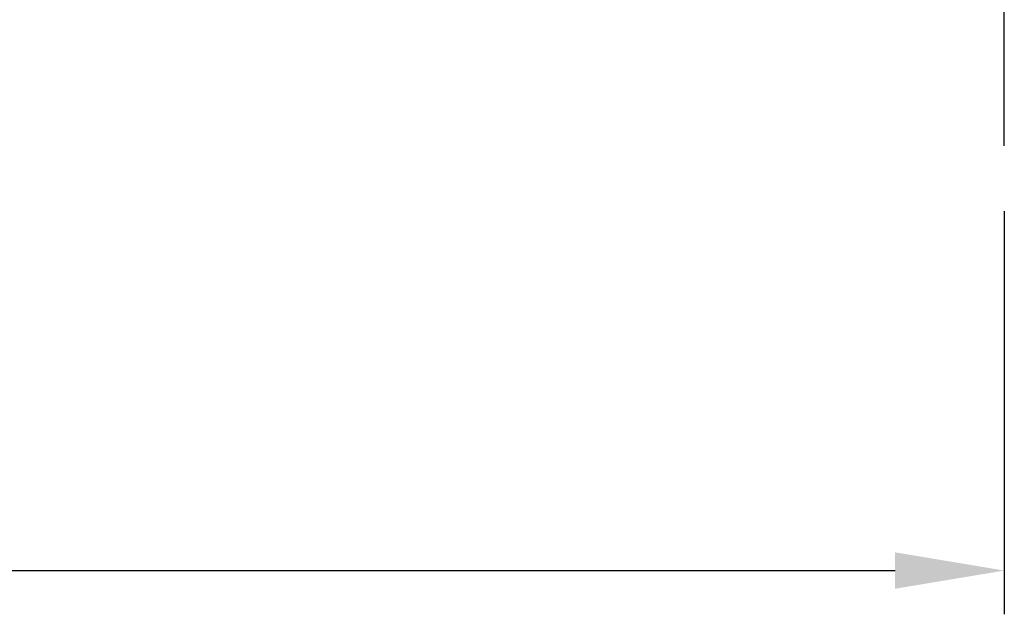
# Model space of a CAD drawing. Header units: millimetres. Extents: x 709 to 1297, y 174 to 394.
# Tile 3 of 52: x 1070 to 1115, y 174 to 201. Entities that reach past the tile are written whole.
import ezdxf

# ---------------------------------------------------------------- set-up
doc = ezdxf.new("R2010")
doc.units = ezdxf.units.MM
doc.header["$LTSCALE"] = 10
doc.linetypes.add('CENTER', pattern=[2, 1.25, -0.25, 0.25, -0.25])
doc.layers.add('CL', color=1, linetype='CENTER')
doc.layers.add('DIM', color=4, linetype='Continuous')
doc.styles.add('DIM-7', font='SIMPLEX.shx', dxfattribs={"width": 0.7, "bigfont": 'chineset.shx'})
doc.dimstyles.new('CNS', dxfattribs={"dimtxt": 3.5, "dimasz": 2.5, "dimexe": 1, "dimexo": 1.5, "dimgap": 0.09, "dimtad": 0, "dimdsep": 46, "dimtxsty": 'DIM-7', "dimcen": 0.09, "dimclrd": 1, "dimclre": 1, "dimclrt": 4, "dimadec": 0, "dimazin": 0, "dimtfac": 1, "dimtix": 1, "dimtmove": 2, "dimatfit": 3, "dimfxl": 1, "dimtvp": 0.971429, "dimtolj": 1, "dimarcsym": 0})

# ---------------------------------------------------------------- blocks, each defined once
blk = doc.blocks.new('*D47')
at = {"layer": 'DEFPOINTS', "color": 0, "transparency": 16777216}
for p in [(995.128, 195.431), (1115.128, 195.431), (1115.128, 175.998)]:
    blk.add_point(p, dxfattribs=at)
at = {"layer": 'DIM', "color": 7, "lineweight": -2, "transparency": 16777216}
for p, q in [((995.128, 192.431), (995.128, 173.998)), ((1115.128, 192.431), (1115.128, 173.998)), ((1000.128, 175.998), (1110.128, 175.998))]:
    blk.add_line(p, q, dxfattribs=at)
at = {"layer": 'DIM', "color": 7, "transparency": 16777216}
for points in [[(1000.128, 176.832), (1000.128, 175.165), (995.128, 175.998)], [(1110.128, 176.832), (1110.128, 175.165), (1115.128, 175.998)]]:
    blk.add_solid(points, dxfattribs=at)
at = {"layer": 'DIM', "color": 7, "transparency": 16777216, "insert": (1055.128, 181.098), "char_height": 7, "attachment_point": 5, "style": 'DIM-7'}
blk.add_mtext('\\A1;120', dxfattribs=at)

msp = doc.modelspace()

# ---------------------------------------------------------------- linework, layer by layer
at = {"layer": 'CL', "color": 0}
msp.add_line((1115.128, 195.431), (1115.128, 221.92), dxfattribs=at)

# ---------------------------------------------------------------- dimensions: what is measured, and where the dimension line sits
at = {"layer": 'DIM', "color": 0}
dim = msp.add_linear_dim(base=(1115.128, 175.998), p1=(995.128, 195.431), p2=(1115.128, 195.431), dimstyle='CNS', override={"dimscale": 2, "dimgap": 0.8, "dimtad": 1, "dimclrd": 7, "dimclre": 7, "dimclrt": 7, "dimadec": 2, "dimazin": 2, "dimtmove": 1}, dxfattribs=at)
dim.commit()
dim.dimension.update_dxf_attribs({"geometry": '*D47', "text_midpoint": (1055.128, 181.098)})

doc.saveas('drawing.dxf')
